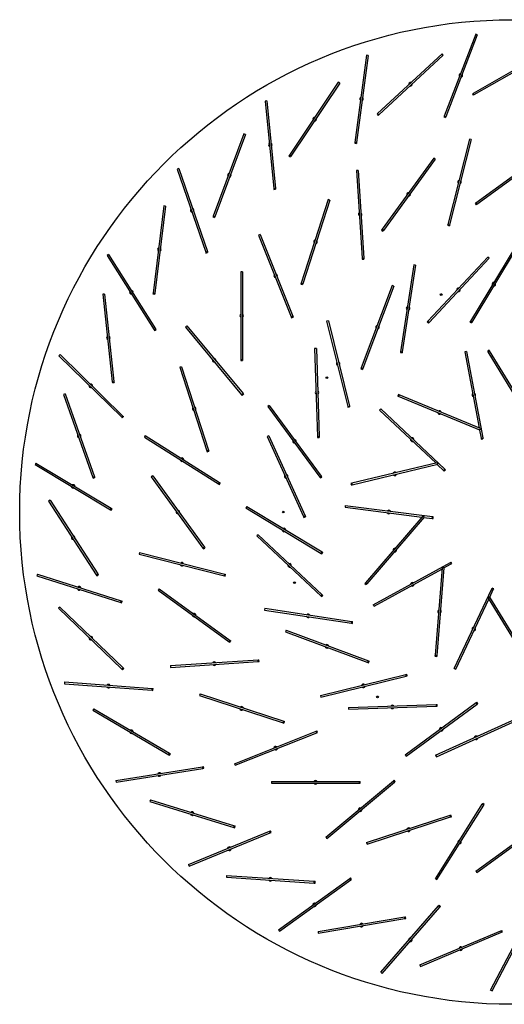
# Model space of a CAD drawing. Header units: millimetres. Extents: x 689 to 2936, y 194 to 2979.
# Tile 1 of 45: x 689 to 964, y 194 to 754. Entities that reach past the tile are written whole.
import ezdxf

# ---------------------------------------------------------------- set-up
doc = ezdxf.new("R2010")
doc.units = ezdxf.units.MM

msp = doc.modelspace()

# ---------------------------------------------------------------- linework, layer by layer
at = {"color": 7, "linetype": 'Continuous', "lineweight": 25}
for p, q in [((948.05, 745.49), (930.15, 698.81)), ((948.98, 745.14), (931.09, 698.45)), ((948.98, 745.14), (948.05, 745.49)), ((928.91, 734.31), (892.28, 700.27)), ((929.59, 733.57), (928.91, 734.31)), ((990.09, 736.43), (946.6, 711.76)), ((990.58, 735.56), (947.09, 710.89)), ((885.92, 733.43), (879.27, 683.87)), ((886.91, 733.3), (880.26, 683.74)), ((886.91, 733.3), (885.92, 733.43)), ((929.59, 733.57), (892.96, 699.54)), ((869.87, 718.13), (842.08, 676.57)), ((870.7, 717.57), (842.91, 676.01)), ((870.7, 717.57), (869.87, 718.13)), ((946.6, 711.76), (946.16, 711.52)), ((946.16, 711.52), (946.66, 710.65)), ((946.6, 711.76), (947.09, 710.89)), ((829.23, 707.46), (828.24, 707.36)), ((828.24, 707.36), (833.2, 657.61)), ((829.23, 707.46), (834.19, 657.71)), ((947.09, 710.89), (946.66, 710.65)), ((892.28, 700.27), (891.92, 699.93)), ((892.28, 700.27), (892.96, 699.54)), ((891.92, 699.93), (892.6, 699.2)), ((892.96, 699.54), (892.6, 699.2)), ((930.15, 698.81), (929.97, 698.34)), ((929.97, 698.34), (930.91, 697.98)), ((930.15, 698.81), (931.09, 698.45)), ((931.09, 698.45), (930.91, 697.98)), ((816.16, 688.77), (798.7, 641.92)), ((817.09, 688.43), (799.63, 641.57)), ((817.09, 688.43), (816.16, 688.77)), ((879.27, 683.87), (879.2, 683.38)), ((879.2, 683.38), (880.19, 683.25)), ((879.27, 683.87), (880.26, 683.74)), ((880.26, 683.74), (880.19, 683.25)), ((944.54, 685.68), (932.23, 637.22)), ((945.51, 685.43), (933.2, 636.97)), ((945.51, 685.43), (944.54, 685.68)), ((988.52, 678.76), (948.07, 649.37)), ((989.11, 677.95), (948.66, 648.56)), ((842.08, 676.57), (841.8, 676.15)), ((841.8, 676.15), (842.63, 675.6)), ((842.08, 676.57), (842.91, 676.01)), ((842.91, 676.01), (842.63, 675.6)), ((924.17, 674.88), (894.78, 634.43)), ((924.98, 674.29), (895.59, 633.84)), ((924.98, 674.29), (924.17, 674.88)), ((779.07, 669.02), (778.13, 668.69)), ((778.13, 668.69), (794.43, 621.43)), ((779.07, 669.02), (795.37, 621.75)), ((881.2, 667.93), (880.2, 667.87)), ((880.2, 667.87), (883.47, 617.97)), ((881.2, 667.93), (884.47, 618.04)), ((833.2, 657.61), (834.19, 657.71)), ((833.2, 657.61), (833.25, 657.11)), ((833.25, 657.11), (834.24, 657.21)), ((834.19, 657.71), (834.24, 657.21)), ((864.16, 651.31), (848.71, 603.75)), ((865.11, 651), (849.66, 603.44)), ((865.11, 651), (864.16, 651.31)), ((770.66, 647.82), (764.47, 598.21)), ((771.65, 647.7), (765.47, 598.08)), ((771.65, 647.7), (770.66, 647.82)), ((948.07, 649.37), (947.67, 649.08)), ((947.67, 649.08), (948.26, 648.27)), ((948.07, 649.37), (948.66, 648.56)), ((948.66, 648.56), (948.26, 648.27)), ((798.7, 641.92), (798.52, 641.45)), ((798.52, 641.45), (799.46, 641.1)), ((798.7, 641.92), (799.63, 641.57)), ((799.63, 641.57), (799.46, 641.1)), ((894.78, 634.43), (894.49, 634.03)), ((894.49, 634.03), (895.29, 633.44)), ((894.78, 634.43), (895.59, 633.84)), ((895.59, 633.84), (895.29, 633.44)), ((932.23, 637.22), (932.11, 636.73)), ((932.11, 636.73), (933.08, 636.48)), ((932.23, 637.22), (933.2, 636.97)), ((933.2, 636.97), (933.08, 636.48)), ((825.44, 631.42), (824.51, 631.05)), ((824.51, 631.05), (843.04, 584.61)), ((825.44, 631.42), (843.97, 584.98)), ((794.43, 621.43), (795.37, 621.75)), ((795.37, 621.75), (795.53, 621.28)), ((970.88, 624.92), (945.05, 582.12)), ((971.74, 624.41), (945.9, 581.6)), ((739.13, 620.05), (738.28, 619.51)), ((738.28, 619.51), (765.04, 577.28)), ((739.13, 620.05), (765.89, 577.81)), ((794.43, 621.43), (794.59, 620.95)), ((794.59, 620.95), (795.53, 621.28)), ((883.47, 617.97), (884.47, 618.04)), ((883.47, 617.97), (883.5, 617.48)), ((883.5, 617.48), (884.5, 617.54)), ((884.47, 618.04), (884.5, 617.54)), ((954.96, 618.66), (920.8, 582.16)), ((955.69, 617.98), (921.53, 581.48)), ((955.69, 617.98), (954.96, 618.66)), ((912.82, 614.29), (905.33, 564.85)), ((913.81, 614.14), (906.32, 564.7)), ((913.81, 614.14), (912.82, 614.29)), ((815.38, 610.34), (814.38, 610.34)), ((814.38, 610.34), (814.38, 560.34)), ((815.38, 610.34), (815.38, 560.34)), ((848.71, 603.75), (848.56, 603.28)), ((848.56, 603.28), (849.51, 602.97)), ((848.71, 603.75), (849.66, 603.44)), ((849.66, 603.44), (849.51, 602.97)), ((900.51, 602.41), (882.91, 555.61)), ((901.45, 602.06), (883.85, 555.26)), ((901.45, 602.06), (900.51, 602.41)), ((736.82, 597.59), (735.83, 597.48)), ((735.83, 597.48), (741.25, 547.78)), ((736.82, 597.59), (742.25, 547.88)), ((764.47, 598.21), (764.41, 597.71)), ((764.41, 597.71), (765.4, 597.59)), ((764.47, 598.21), (765.47, 598.08)), ((765.47, 598.08), (765.4, 597.59)), ((843.04, 584.61), (843.97, 584.98)), ((843.04, 584.61), (843.23, 584.14)), ((843.23, 584.14), (844.16, 584.51)), ((843.97, 584.98), (844.16, 584.51)), ((864.22, 582.48), (863.25, 582.24)), ((864.22, 582.48), (876.22, 533.94)), ((765.04, 577.28), (765.89, 577.81)), ((765.04, 577.28), (765.31, 576.85)), ((765.31, 576.85), (766.16, 577.39)), ((765.89, 577.81), (766.16, 577.39)), ((783.7, 579.46), (782.93, 578.82)), ((782.93, 578.82), (814.9, 540.38)), ((783.7, 579.46), (815.67, 541.02)), ((863.25, 582.24), (875.25, 533.7)), ((920.8, 582.16), (920.45, 581.79)), ((920.45, 581.79), (921.18, 581.11)), ((920.8, 582.16), (921.53, 581.48)), ((921.53, 581.48), (921.18, 581.11)), ((945.05, 582.12), (944.79, 581.69)), ((944.79, 581.69), (945.64, 581.17)), ((945.05, 582.12), (945.9, 581.6)), ((945.9, 581.6), (945.64, 581.17)), ((857.42, 566.59), (856.42, 566.56)), ((856.42, 566.56), (858.08, 516.58)), ((857.42, 566.59), (859.07, 516.62)), ((955.73, 565.69), (954.88, 565.17)), ((955.99, 565.26), (955.73, 565.69)), ((711.55, 563.18), (710.86, 562.47)), ((710.86, 562.47), (746.63, 527.54)), ((711.55, 563.18), (747.33, 528.26)), ((814.38, 560.34), (815.38, 560.34)), ((814.38, 560.34), (814.38, 559.84)), ((815.38, 560.34), (815.38, 559.84)), ((905.33, 564.85), (905.26, 564.36)), ((905.26, 564.36), (906.25, 564.21)), ((905.33, 564.85), (906.32, 564.7)), ((906.32, 564.7), (906.25, 564.21)), ((942.79, 564.89), (941.8, 564.7)), ((941.8, 564.7), (950.02, 521.44)), ((942.79, 564.89), (952.12, 515.77)), ((955.14, 564.74), (954.88, 565.17)), ((955.99, 565.26), (955.14, 564.74)), ((981.19, 522.06), (955.14, 564.74)), ((982.04, 522.58), (955.99, 565.26)), ((780.64, 556.31), (779.69, 556)), ((779.69, 556), (795.14, 508.44)), ((780.64, 556.31), (796.09, 508.75)), ((814.38, 559.84), (815.38, 559.84)), ((882.91, 555.61), (882.74, 555.14)), ((882.74, 555.14), (883.67, 554.79)), ((882.91, 555.61), (883.85, 555.26)), ((883.85, 555.26), (883.67, 554.79)), ((741.25, 547.78), (742.25, 547.88)), ((741.25, 547.78), (741.31, 547.28)), ((741.31, 547.28), (742.3, 547.39)), ((742.25, 547.88), (742.3, 547.39)), ((714.49, 540.8), (713.55, 540.46)), ((713.55, 540.46), (730.29, 493.35)), ((714.49, 540.8), (731.23, 493.69)), ((814.9, 540.38), (815.67, 541.02)), ((814.9, 540.38), (815.22, 540)), ((815.22, 540), (815.99, 540.64)), ((815.67, 541.02), (815.99, 540.64)), ((904.1, 540.56), (903.71, 539.63)), ((904.17, 539.44), (903.71, 539.63)), ((904.56, 540.36), (904.1, 540.56)), ((904.56, 540.36), (904.17, 539.44)), ((950.33, 520.22), (904.17, 539.44)), ((950.72, 521.15), (904.56, 540.36)), ((830.53, 534.26), (829.72, 533.66)), ((829.72, 533.66), (859.38, 493.41)), ((830.53, 534.26), (860.19, 494.01)), ((875.25, 533.7), (876.22, 533.94)), ((875.25, 533.7), (875.37, 533.22)), ((875.37, 533.22), (876.34, 533.46)), ((876.22, 533.94), (876.34, 533.46)), ((894.09, 532.3), (893.41, 531.57)), ((894.09, 532.3), (930.51, 498.04)), ((746.63, 527.54), (747.33, 528.26)), ((746.63, 527.54), (746.99, 527.19)), ((746.99, 527.19), (747.69, 527.91)), ((747.33, 528.26), (747.69, 527.91)), ((893.41, 531.57), (925.49, 501.4)), ((950.33, 520.22), (950.72, 521.15)), ((760.05, 517.15), (759.52, 516.3)), ((759.52, 516.3), (801.81, 489.62)), ((760.05, 517.15), (802.34, 490.47)), ((830.32, 516.97), (829.41, 516.56)), ((829.41, 516.56), (850.06, 471.02)), ((830.32, 516.97), (850.97, 471.44)), ((858.08, 516.58), (859.07, 516.62)), ((858.08, 516.58), (858.09, 516.08)), ((858.09, 516.08), (859.09, 516.12)), ((859.07, 516.62), (859.09, 516.12)), ((950.25, 520.26), (951.14, 515.58)), ((951.14, 515.58), (952.12, 515.77)), ((951.14, 515.58), (951.23, 515.09)), ((951.23, 515.09), (952.21, 515.28)), ((952.12, 515.77), (952.21, 515.28)), ((795.14, 508.44), (796.09, 508.75)), ((795.14, 508.44), (795.3, 507.97)), ((795.3, 507.97), (796.25, 508.28)), ((796.09, 508.75), (796.25, 508.28)), ((697.84, 501.49), (697.32, 500.64)), ((697.32, 500.64), (740.19, 474.9)), ((697.84, 501.49), (740.71, 475.76)), ((926.22, 501.57), (877.58, 489.99)), ((926.45, 500.6), (877.81, 489.01)), ((926.45, 500.6), (926.22, 501.57)), ((926.36, 500.58), (929.83, 497.32)), ((730.29, 493.35), (731.23, 493.69)), ((730.29, 493.35), (730.46, 492.88)), ((730.46, 492.88), (731.4, 493.21)), ((731.23, 493.69), (731.4, 493.21)), ((764.3, 494.18), (763.49, 493.59)), ((763.49, 493.59), (792.88, 453.14)), ((764.3, 494.18), (793.69, 453.73)), ((859.38, 493.41), (860.19, 494.01)), ((859.38, 493.41), (859.68, 493.01)), ((859.68, 493.01), (860.48, 493.6)), ((860.19, 494.01), (860.48, 493.6)), ((929.83, 497.32), (930.51, 498.04)), ((929.83, 497.32), (930.19, 496.97)), ((930.19, 496.97), (930.88, 497.7)), ((930.51, 498.04), (930.88, 497.7)), ((801.81, 489.62), (802.34, 490.47)), ((801.81, 489.62), (802.23, 489.36)), ((802.23, 489.36), (802.76, 490.2)), ((802.34, 490.47), (802.76, 490.2)), ((877.58, 489.99), (877.1, 489.87)), ((877.1, 489.87), (877.33, 488.9)), ((877.81, 489.01), (877.33, 488.9)), ((877.58, 489.99), (877.81, 489.01)), ((705.86, 480.39), (705.02, 479.85)), ((705.02, 479.85), (732.17, 437.86)), ((705.86, 480.39), (733.01, 438.41)), ((817.85, 476.81), (817.33, 475.95)), ((817.85, 476.81), (860.65, 450.97)), ((873.85, 477.31), (873.73, 476.32)), ((873.73, 476.32), (917.42, 470.77)), ((873.85, 477.31), (923.46, 471.01)), ((740.19, 474.9), (740.71, 475.76)), ((740.19, 474.9), (740.62, 474.65)), ((740.62, 474.65), (741.14, 475.5)), ((740.71, 475.76), (741.14, 475.5)), ((817.33, 475.95), (860.14, 450.12)), ((850.06, 471.02), (850.97, 471.44)), ((850.06, 471.02), (850.27, 470.57)), ((850.27, 470.57), (851.18, 470.98)), ((850.97, 471.44), (851.18, 470.98)), ((917.91, 471.34), (885.37, 433.38)), ((918.67, 470.69), (886.13, 432.72)), ((918.67, 470.69), (917.91, 471.34)), ((918.6, 470.61), (923.33, 470.01)), ((923.33, 470.01), (923.46, 471.01)), ((923.46, 471.01), (923.95, 470.94)), ((923.83, 469.95), (923.95, 470.94)), ((923.33, 470.01), (923.83, 469.95)), ((824.27, 460.76), (823.59, 460.03)), ((823.59, 460.03), (860.09, 425.87)), ((824.27, 460.76), (860.78, 426.6)), ((792.88, 453.14), (793.69, 453.73)), ((793.69, 453.73), (793.98, 453.33)), ((756.82, 450.58), (756.58, 449.61)), ((756.58, 449.61), (805.04, 437.3)), ((756.82, 450.58), (805.29, 438.27)), ((792.88, 453.14), (793.18, 452.74)), ((793.18, 452.74), (793.98, 453.33)), ((860.14, 450.12), (860.65, 450.97)), ((860.14, 450.12), (860.57, 449.86)), ((860.57, 449.86), (861.08, 450.71)), ((860.65, 450.97), (861.08, 450.71)), ((889.8, 420.93), (933.64, 444.98)), ((929.94, 441.82), (934.12, 444.11)), ((933.64, 444.98), (934.08, 445.22)), ((934.12, 444.11), (933.64, 444.98)), ((934.56, 444.35), (934.08, 445.22)), ((934.12, 444.11), (934.56, 444.35)), ((698.72, 438.3), (698.41, 437.35)), ((698.41, 437.35), (746.06, 422.2)), ((698.72, 438.3), (746.37, 423.15)), ((732.17, 437.86), (733.01, 438.41)), ((732.17, 437.86), (732.44, 437.44)), ((732.44, 437.44), (733.28, 437.99)), ((733.01, 438.41), (733.28, 437.99)), ((805.04, 437.3), (805.29, 438.27)), ((805.04, 437.3), (805.52, 437.18)), ((805.29, 438.27), (805.77, 438.15)), ((805.52, 437.18), (805.77, 438.15)), ((890.28, 420.05), (928.89, 441.24)), ((928.95, 441.99), (924.94, 392.15)), ((929.95, 441.91), (925.94, 392.07)), ((929.95, 441.91), (928.95, 441.99)), ((885.37, 433.38), (885.04, 433)), ((885.04, 433), (885.8, 432.34)), ((885.37, 433.38), (886.13, 432.72)), ((886.13, 432.72), (885.8, 432.34)), ((767.96, 430.05), (767.37, 429.24)), ((767.37, 429.24), (807.82, 399.85)), ((767.96, 430.05), (808.41, 400.66)), ((860.09, 425.87), (860.78, 426.6)), ((860.09, 425.87), (860.46, 425.52)), ((860.46, 425.52), (861.14, 426.25)), ((860.78, 426.6), (861.14, 426.25)), ((935.85, 384.69), (957.17, 429.91)), ((956.04, 425.18), (958.07, 429.49)), ((957.17, 429.91), (957.38, 430.37)), ((958.07, 429.49), (957.17, 429.91)), ((958.29, 429.94), (957.38, 430.37)), ((958.07, 429.49), (958.29, 429.94)), ((746.06, 422.2), (746.37, 423.15)), ((746.06, 422.2), (746.54, 422.05)), ((746.37, 423.15), (746.84, 423)), ((746.54, 422.05), (746.84, 423)), ((889.8, 420.93), (890.28, 420.05)), ((936.75, 384.26), (955.53, 424.1)), ((955.99, 425.26), (955.14, 424.74)), ((955.14, 424.74), (981.19, 382.06)), ((955.99, 425.26), (982.04, 382.58)), ((711.39, 419.62), (710.7, 418.89)), ((710.7, 418.89), (746.8, 384.31)), ((711.39, 419.62), (747.49, 385.03)), ((828.12, 418.88), (827.97, 417.89)), ((827.97, 417.89), (877.4, 410.41)), ((828.12, 418.88), (877.55, 411.39)), ((877.4, 410.41), (877.55, 411.39)), ((877.4, 410.41), (877.9, 410.33)), ((877.55, 411.39), (878.05, 411.32)), ((877.9, 410.33), (878.05, 411.32)), ((840.19, 406.52), (839.84, 405.58)), ((839.84, 405.58), (886.64, 387.98)), ((840.19, 406.52), (887, 388.92)), ((807.82, 399.85), (808.41, 400.66)), ((807.82, 399.85), (808.23, 399.56)), ((808.23, 399.56), (808.81, 400.37)), ((808.41, 400.66), (808.81, 400.37)), ((924.94, 392.15), (924.9, 391.65)), ((924.94, 392.15), (925.94, 392.07)), ((925.94, 392.07), (925.9, 391.57)), ((774.32, 386.27), (824.21, 389.54)), ((774.39, 385.27), (824.28, 388.54)), ((824.21, 389.54), (824.71, 389.57)), ((824.28, 388.54), (824.21, 389.54)), ((824.28, 388.54), (824.78, 388.57)), ((824.78, 388.57), (824.71, 389.57)), ((886.64, 387.98), (887, 388.92)), ((886.64, 387.98), (887.11, 387.81)), ((887, 388.92), (887.46, 388.74)), ((887.11, 387.81), (887.46, 388.74)), ((924.9, 391.65), (925.9, 391.57)), ((746.8, 384.31), (747.49, 385.03)), ((746.8, 384.31), (747.16, 383.96)), ((747.16, 383.96), (747.85, 384.68)), ((747.49, 385.03), (747.85, 384.68)), ((774.32, 386.27), (774.39, 385.27)), ((859.77, 369.29), (908.31, 381.3)), ((908.31, 381.3), (908.8, 381.42)), ((908.55, 380.32), (908.31, 381.3)), ((909.04, 380.44), (908.8, 381.42)), ((935.85, 384.69), (936.75, 384.26)), ((714.15, 377.02), (714.07, 376.02)), ((714.07, 376.02), (763.93, 372.27)), ((714.15, 377.02), (764, 373.26)), ((860.01, 368.32), (908.55, 380.32)), ((908.55, 380.32), (909.04, 380.44)), ((763.93, 372.27), (764, 373.26)), ((763.93, 372.27), (764.43, 372.23)), ((764, 373.26), (764.5, 373.23)), ((764.43, 372.23), (764.5, 373.23)), ((791.26, 370.18), (790.95, 369.23)), ((791.26, 370.18), (838.81, 354.73)), ((790.95, 369.23), (838.5, 353.78)), ((859.77, 369.29), (860.01, 368.32)), ((875.66, 362.49), (925.64, 364.15)), ((908, 335.6), (948.25, 365.26)), ((908.59, 334.79), (948.84, 364.45)), ((925.64, 364.15), (926.14, 364.16)), ((925.67, 363.15), (925.64, 364.15)), ((926.17, 363.16), (926.14, 364.16)), ((948.25, 365.26), (948.65, 365.56)), ((948.84, 364.45), (948.25, 365.26)), ((949.24, 364.75), (948.65, 365.56)), ((948.84, 364.45), (949.24, 364.75)), ((730.78, 361.76), (730.28, 360.9)), ((730.28, 360.9), (773.39, 335.57)), ((730.78, 361.76), (773.89, 336.43)), ((875.66, 362.49), (875.7, 361.49)), ((875.7, 361.49), (925.67, 363.15)), ((925.67, 363.15), (926.17, 363.16)), ((838.5, 353.78), (838.81, 354.73)), ((838.5, 353.78), (838.98, 353.63)), ((838.81, 354.73), (839.28, 354.58)), ((838.98, 353.63), (839.28, 354.58)), ((925.28, 335.39), (970.82, 356.04)), ((925.69, 334.48), (971.23, 355.13)), ((810.84, 330.51), (857.28, 349.04)), ((811.21, 329.58), (857.65, 348.11)), ((857.28, 349.04), (857.74, 349.23)), ((857.65, 348.11), (857.28, 349.04)), ((857.65, 348.11), (858.11, 348.3)), ((858.11, 348.3), (857.74, 349.23)), ((773.39, 335.57), (773.89, 336.43)), ((773.82, 335.31), (774.32, 336.18)), ((773.89, 336.43), (774.32, 336.18)), ((773.39, 335.57), (773.82, 335.31)), ((810.84, 330.51), (811.21, 329.58)), ((908, 335.6), (908.59, 334.79)), ((925.28, 335.39), (925.69, 334.48)), ((743.29, 320.95), (792.67, 328.79)), ((743.45, 319.96), (792.83, 327.8)), ((792.67, 328.79), (793.17, 328.87)), ((792.83, 327.8), (792.67, 328.79)), ((792.83, 327.8), (793.32, 327.88)), ((793.32, 327.88), (793.17, 328.87)), ((743.29, 320.95), (743.45, 319.96)), ((831.91, 320.45), (831.91, 319.45)), ((831.91, 320.45), (881.91, 320.45)), ((831.91, 319.45), (881.91, 319.45)), ((862.79, 288.77), (901.23, 320.74)), ((863.43, 288), (901.87, 319.97)), ((881.91, 319.45), (881.91, 320.45)), ((881.91, 320.45), (882.41, 320.45)), ((881.91, 319.45), (882.41, 319.45)), ((882.41, 319.45), (882.41, 320.45)), ((901.23, 320.74), (901.62, 321.06)), ((901.87, 319.97), (901.23, 320.74)), ((902.26, 320.29), (901.62, 321.06)), ((901.87, 319.97), (902.26, 320.29)), ((763, 309.93), (762.71, 308.98)), ((762.71, 308.98), (810.5, 294.27)), ((763, 309.93), (810.79, 295.23)), ((925.11, 265.12), (951.79, 307.41)), ((925.95, 264.59), (952.63, 306.88)), ((951.79, 307.41), (952.05, 307.84)), ((952.63, 306.88), (951.79, 307.41)), ((952.9, 307.3), (952.05, 307.84)), ((952.63, 306.88), (952.9, 307.3)), ((885.95, 285.71), (933.5, 301.16)), ((886.26, 284.76), (933.81, 300.21)), ((933.5, 301.16), (933.98, 301.32)), ((933.81, 300.21), (933.5, 301.16)), ((933.81, 300.21), (934.28, 300.37)), ((934.28, 300.37), (933.98, 301.32)), ((948.07, 269.37), (988.52, 298.76)), ((948.66, 268.56), (989.11, 297.95)), ((784.58, 273.1), (830.83, 292.12)), ((810.5, 294.27), (810.79, 295.23)), ((810.5, 294.27), (810.97, 294.12)), ((810.79, 295.23), (811.27, 295.08)), ((810.97, 294.12), (811.27, 295.08)), ((830.83, 292.12), (831.29, 292.31)), ((831.21, 291.2), (830.83, 292.12)), ((831.21, 291.2), (831.67, 291.39)), ((831.67, 291.39), (831.29, 292.31)), ((784.96, 272.18), (831.21, 291.2)), ((862.79, 288.77), (863.43, 288)), ((885.95, 285.71), (886.26, 284.76)), ((784.58, 273.1), (784.96, 272.18)), ((948.07, 269.37), (948.66, 268.56)), ((806.3, 266.93), (806.24, 265.94)), ((806.24, 265.94), (856.13, 262.65)), ((806.3, 266.93), (856.19, 263.65)), ((835.8, 236.08), (876.4, 265.25)), ((836.38, 235.26), (876.99, 264.43)), ((856.13, 262.65), (856.19, 263.65)), ((856.19, 263.65), (856.69, 263.61)), ((856.63, 262.61), (856.69, 263.61)), ((876.4, 265.25), (876.81, 265.54)), ((876.99, 264.43), (876.4, 265.25)), ((877.39, 264.73), (876.81, 265.54)), ((876.99, 264.43), (877.39, 264.73)), ((925.11, 265.12), (925.95, 264.59)), ((856.13, 262.65), (856.63, 262.61)), ((894.17, 211.85), (926.95, 249.6)), ((894.92, 211.2), (927.71, 248.95)), ((926.95, 249.6), (927.28, 249.98)), ((927.71, 248.95), (926.95, 249.6)), ((928.04, 249.33), (927.28, 249.98)), ((927.71, 248.95), (928.04, 249.33)), ((858.35, 235.08), (907.66, 243.39)), ((858.52, 234.09), (907.82, 242.4)), ((907.66, 243.39), (908.15, 243.47)), ((907.82, 242.4), (907.66, 243.39)), ((907.82, 242.4), (908.32, 242.48)), ((908.32, 242.48), (908.15, 243.47)), ((956.55, 201.75), (979.75, 246.04)), ((957.44, 201.28), (980.63, 245.58)), ((835.8, 236.08), (836.38, 235.26)), ((916.34, 216.09), (962.4, 235.54)), ((962.4, 235.54), (962.86, 235.73)), ((962.79, 234.62), (962.4, 235.54)), ((963.25, 234.81), (962.86, 235.73)), ((858.35, 235.08), (858.52, 234.09)), ((916.73, 215.17), (962.79, 234.62)), ((962.79, 234.62), (963.25, 234.81)), ((916.34, 216.09), (916.73, 215.17)), ((894.17, 211.85), (894.92, 211.2)), ((956.55, 201.75), (957.44, 201.28))]:
    msp.add_line(p, q, dxfattribs=at)
for centre, radius in [((968.59, 473.66), 280), ((928.42, 597.3), 0.5), ((863.42, 550.07), 0.5), ((838.59, 473.66), 0.5), ((844.95, 433.49), 0.5), ((892.18, 368.49), 0.5)]:
    msp.add_circle(centre, radius, dxfattribs=at)
for centre, start, end in [((939.57, 721.97), 99.0248, 219.0248), ((939.57, 721.97), 339.0248, 39.0248), ((910.94, 716.92), 72.8963, 192.8963), ((910.94, 716.92), 312.8963, 12.8963), ((939.57, 721.97), 279.0248, 339.0248), ((910.94, 716.92), 252.8963, 312.8963), ((883.09, 708.59), 112.3581, 232.3581), ((883.09, 708.59), 292.3581, 352.3581), ((883.09, 708.59), 352.3581, 52.3581), ((856.39, 697.07), 86.2297, 206.2297), ((856.39, 697.07), 266.2297, 326.2297), ((856.39, 697.07), 326.2297, 26.2297), ((831.21, 682.53), 125.6914, 245.6914), ((831.21, 682.53), 5.6914, 65.6914), ((831.21, 682.53), 305.6914, 5.6914), ((807.89, 665.17), 99.563, 219.563), ((807.89, 665.17), 279.563, 339.563), ((807.89, 665.17), 339.563, 39.563), ((938.87, 661.32), 105.7524, 225.7524), ((938.87, 661.32), 285.7524, 345.7524), ((938.87, 661.32), 345.7524, 45.7524), ((909.88, 654.36), 84, 204), ((909.88, 654.36), 264, 324), ((909.88, 654.36), 324, 24), ((786.75, 645.22), 139.0248, 259.0248), ((786.75, 645.22), 19.0248, 79.0248), ((786.75, 645.22), 319.0248, 19.0248), ((882.33, 642.95), 123.7524, 243.7524), ((882.33, 642.95), 3.7524, 63.7524), ((882.33, 642.95), 303.7524, 3.7524), ((856.91, 627.38), 102, 222), ((856.91, 627.38), 342, 42), ((768.06, 622.95), 112.8963, 232.8963), ((768.06, 622.95), 292.8963, 352.8963), ((768.06, 622.95), 352.8963, 52.8963), ((856.91, 627.38), 282, 342), ((834.24, 608.01), 141.7524, 261.7524), ((834.24, 608.01), 21.7524, 81.7524), ((834.24, 608.01), 321.7524, 21.7524), ((752.09, 598.66), 32.3581, 92.3581), ((938.24, 600.07), 76.8944, 196.8944), ((938.24, 600.07), 256.8944, 316.8944), ((938.24, 600.07), 316.8944, 16.8944), ((958.39, 603.26), 88.8875, 208.8875), ((958.39, 603.26), 268.8875, 328.8875), ((958.39, 603.26), 328.8875, 28.8875), ((752.09, 598.66), 152.3581, 272.3581), ((752.09, 598.66), 332.3581, 32.3581), ((909.57, 589.49), 111.3875, 231.3875), ((909.57, 589.49), 291.3875, 351.3875), ((909.57, 589.49), 351.3875, 51.3875), ((814.88, 585.34), 120, 240), ((814.88, 585.34), 0, 60), ((814.88, 585.34), 300, 0), ((892.18, 578.83), 99.3944, 219.3944), ((892.18, 578.83), 279.3944, 339.3944), ((892.18, 578.83), 339.3944, 39.3944), ((739.04, 572.68), 126.2297, 246.2297), ((739.04, 572.68), 6.2297, 66.2297), ((739.04, 572.68), 306.2297, 6.2297), ((799.3, 559.92), 159.7524, 279.7524), ((799.3, 559.92), 39.7524, 99.7524), ((799.3, 559.92), 339.7524, 39.7524), ((869.74, 558.09), 133.8875, 253.8875), ((869.74, 558.09), 13.8875, 73.8875), ((869.74, 558.09), 313.8875, 13.8875), ((729.09, 545.36), 165.6914, 285.6914), ((729.09, 545.36), 45.6914, 105.6914), ((729.09, 545.36), 345.6914, 45.6914), ((857.75, 541.59), 121.8944, 241.8944), ((857.75, 541.59), 1.8944, 61.8944), ((857.75, 541.59), 301.8944, 1.8944), ((946.96, 540.24), 130.7566, 250.7566), ((946.96, 540.24), 10.7566, 70.7566), ((946.96, 540.24), 310.7566, 10.7566), ((787.89, 532.38), 138, 258), ((787.89, 532.38), 18, 78), ((787.89, 532.38), 318, 18), ((927.45, 530.29), 187.399, 247.399), ((927.45, 530.29), 7.399, 127.399), ((927.45, 530.29), 247.399, 307.399), ((722.39, 517.07), 139.563, 259.563), ((722.39, 517.07), 19.563, 79.563), ((722.39, 517.07), 319.563, 19.563), ((911.96, 514.81), 46.7566, 106.7566), ((911.96, 514.81), 346.7566, 46.7566), ((844.95, 513.83), 156.3875, 276.3875), ((844.95, 513.83), 36.3875, 96.3875), ((844.95, 513.83), 336.3875, 36.3875), ((911.96, 514.81), 166.7566, 286.7566), ((780.93, 503.39), 57.7524, 117.7524), ((780.93, 503.39), 357.7524, 57.7524), ((780.93, 503.39), 177.7524, 297.7524), ((840.19, 494), 144.3944, 264.3944), ((840.19, 494), 24.3944, 84.3944), ((840.19, 494), 324.3944, 24.3944), ((902.02, 495.29), 43.399, 163.399), ((902.02, 495.29), 223.399, 283.399), ((902.02, 495.29), 283.399, 343.399), ((719.01, 488.2), 179.0248, 299.0248), ((719.01, 488.2), 59.0248, 119.0248), ((719.01, 488.2), 359.0248, 59.0248), ((778.59, 473.66), 156, 276), ((778.59, 473.66), 36, 96), ((778.59, 473.66), 336, 36), ((898.59, 473.66), 202.7566, 322.7566), ((898.59, 473.66), 82.7566, 142.7566), ((898.59, 473.66), 22.7566, 82.7566), ((719.01, 459.13), 152.8963, 272.8963), ((719.01, 459.13), 32.8963, 92.8963), ((719.01, 459.13), 332.8963, 32.8963), ((838.99, 463.46), 178.8875, 298.8875), ((838.99, 463.46), 58.8875, 118.8875), ((838.99, 463.46), 358.8875, 58.8875), ((902.02, 452.03), 79.399, 199.399), ((902.02, 452.03), 259.399, 319.399), ((902.02, 452.03), 319.399, 19.399), ((780.93, 443.94), 195.7524, 315.7524), ((780.93, 443.94), 75.7524, 135.7524), ((780.93, 443.94), 15.7524, 75.7524), ((842.18, 443.31), 166.8944, 286.8944), ((842.18, 443.31), 46.8944, 106.8944), ((842.18, 443.31), 346.8944, 46.8944), ((722.39, 430.25), 72.3581, 132.3581), ((722.39, 430.25), 12.3581, 72.3581), ((911.96, 432.52), 118.7566, 178.7566), ((911.96, 432.52), 238.7566, 358.7566), ((911.96, 432.52), 58.7566, 118.7566), ((722.39, 430.25), 192.3581, 312.3581), ((787.89, 414.95), 174, 294), ((787.89, 414.95), 54, 114), ((787.89, 414.95), 354, 54), ((852.76, 414.64), 81.3875, 141.3875), ((852.76, 414.64), 21.3875, 81.3875), ((927.45, 417.03), 115.399, 235.399), ((927.45, 417.03), 295.399, 355.399), ((927.45, 417.03), 355.399, 55.399), ((852.76, 414.64), 201.3875, 321.3875), ((946.96, 407.09), 154.7566, 214.7566), ((946.96, 407.09), 94.7566, 154.7566), ((946.96, 407.09), 274.7566, 34.7566), ((729.09, 401.96), 166.2297, 286.2297), ((729.09, 401.96), 46.2297, 106.2297), ((729.09, 401.96), 346.2297, 46.2297), ((863.42, 397.25), 69.3944, 129.3944), ((863.42, 397.25), 9.3944, 69.3944), ((863.42, 397.25), 189.3944, 309.3944), ((799.3, 387.4), 93.7524, 153.7524), ((799.3, 387.4), 213.7524, 333.7524), ((799.3, 387.4), 33.7524, 93.7524), ((739.04, 374.64), 85.6914, 145.6914), ((739.04, 374.64), 25.6914, 85.6914), ((884.16, 374.81), 103.8875, 163.8875), ((884.16, 374.81), 43.8875, 103.8875), ((739.04, 374.64), 205.6914, 325.6914), ((884.16, 374.81), 223.8875, 343.8875), ((814.88, 361.98), 192, 312), ((814.88, 361.98), 72, 132), ((814.88, 361.98), 12, 72), ((900.67, 362.82), 91.8944, 151.8944), ((900.67, 362.82), 211.8944, 331.8944), ((900.67, 362.82), 31.8944, 91.8944), ((752.09, 348.66), 179.563, 299.563), ((752.09, 348.66), 59.563, 119.563), ((752.09, 348.66), 359.563, 59.563), ((928.42, 350.03), 126.3875, 186.3875), ((928.42, 350.03), 66.3875, 126.3875), ((928.42, 350.03), 246.3875, 6.3875), ((948.26, 345.26), 114.3944, 174.3944), ((948.26, 345.26), 234.3944, 354.3944), ((948.26, 345.26), 54.3944, 114.3944), ((834.24, 339.31), 111.7524, 171.7524), ((834.24, 339.31), 231.7524, 351.7524), ((834.24, 339.31), 51.7524, 111.7524), ((768.06, 324.37), 99.0248, 159.0248), ((768.06, 324.37), 39.0248, 99.0248), ((768.06, 324.37), 219.0248, 339.0248), ((856.91, 319.95), 90, 150), ((856.91, 319.95), 210, 330), ((856.91, 319.95), 30, 90), ((786.75, 302.1), 72.8963, 132.8963), ((786.75, 302.1), 12.8963, 72.8963), ((882.33, 304.37), 129.7524, 189.7524), ((882.33, 304.37), 69.7524, 129.7524), ((882.33, 304.37), 249.7524, 9.7524), ((786.75, 302.1), 192.8963, 312.8963), ((909.88, 292.96), 108, 168), ((909.88, 292.96), 228, 348), ((909.88, 292.96), 48, 108), ((938.87, 286), 147.7524, 207.7524), ((938.87, 286), 87.7524, 147.7524), ((938.87, 286), 267.7524, 27.7524), ((807.89, 282.15), 112.3581, 172.3581), ((807.89, 282.15), 232.3581, 352.3581), ((807.89, 282.15), 52.3581, 112.3581), ((831.21, 264.79), 206.2297, 326.2297), ((831.21, 264.79), 86.2297, 146.2297), ((831.21, 264.79), 26.2297, 86.2297), ((856.39, 250.25), 125.6914, 185.6914), ((856.39, 250.25), 65.6914, 125.6914), ((856.39, 250.25), 245.6914, 5.6914), ((883.09, 238.74), 99.563, 159.563), ((883.09, 238.74), 219.563, 339.563), ((883.09, 238.74), 39.563, 99.563), ((910.94, 230.4), 139.0248, 199.0248), ((910.94, 230.4), 79.0248, 139.0248), ((910.94, 230.4), 259.0248, 19.0248), ((939.57, 225.35), 112.8963, 172.8963), ((939.57, 225.35), 232.8963, 352.8963), ((939.57, 225.35), 52.8963, 112.8963)]:
    msp.add_arc(centre, 1, start, end, dxfattribs=at)

doc.saveas('drawing.dxf')
